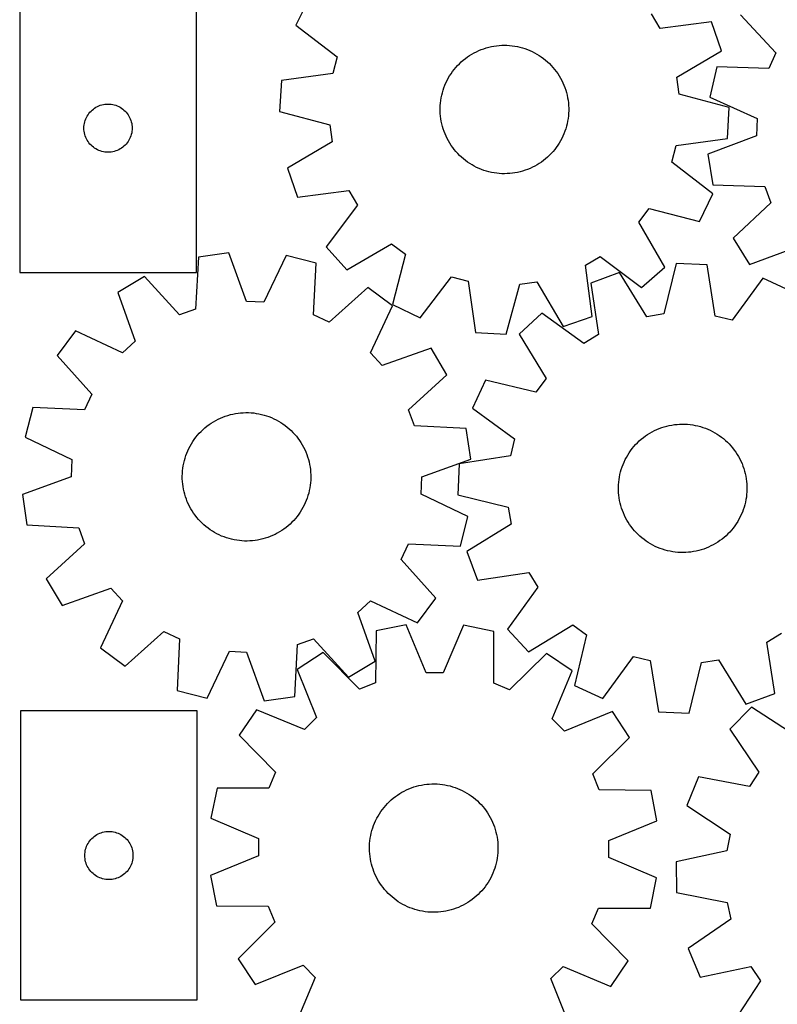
# Model space of a CAD drawing. Header units: millimetres. Extents: x 7 to 1243, y 7 to 1468.
# Tile 2 of 26: x 7 to 290, y 399 to 767. Entities that reach past the tile are written whole.
import ezdxf

# ---------------------------------------------------------------- set-up
doc = ezdxf.new("R2010")
doc.units = ezdxf.units.MM
doc.layers.add('CUT', color=7, linetype='CONTINUOUS', true_color=0x000000)

msp = doc.modelspace()

# ---------------------------------------------------------------- linework, layer by layer
at = {"layer": 'CUT'}
for p, q in [((6.597099, 780.7818), (6.597099, 672.7818)), ((72.597099, 672.7818), (72.597099, 780.7818)), ((114.852218, 775.611411), (109.802687, 765.238961)), ((245.802642, 763.977569), (242.559373, 769.529496)), ((275.84434, 769.106961), (289.041009, 754.919278)), ((265.009009, 766.538407), (245.802642, 763.977569)), ((268.772882, 755.633421), (265.009009, 766.538407)), ((109.802687, 765.238961), (125.194425, 753.468795)), ((174.66958, 753.915168), (175.503141, 754.428853)), ((175.503141, 754.428853), (176.356959, 754.908112)), ((176.356959, 754.908112), (177.229616, 755.352145)), ((177.229616, 755.352145), (178.119658, 755.760214)), ((178.119658, 755.760214), (179.025604, 756.13164)), ((179.025604, 756.13164), (179.945946, 756.465805)), ((179.945946, 756.465805), (180.879152, 756.762153)), ((180.879152, 756.762153), (181.823668, 757.020189)), ((181.823668, 757.020189), (182.777924, 757.239485)), ((182.777924, 757.239485), (183.740331, 757.419676)), ((183.740331, 757.419676), (184.709286, 757.560462)), ((184.709286, 757.560462), (185.683178, 757.661609)), ((185.683178, 757.661609), (186.660384, 757.722947)), ((186.660384, 757.722947), (187.63928, 757.744376)), ((187.63928, 757.744376), (188.618234, 757.725859)), ((188.618234, 757.725859), (189.595619, 757.667427)), ((189.595619, 757.667427), (190.569807, 757.569178)), ((190.569807, 757.569178), (191.539177, 757.431275)), ((191.539177, 757.431275), (192.502115, 757.253947)), ((192.502115, 757.253947), (193.457019, 757.03749)), ((193.457019, 757.03749), (194.402299, 756.782264)), ((194.402299, 756.782264), (195.336383, 756.488694)), ((195.336383, 756.488694), (196.257714, 756.157268)), ((196.257714, 756.157268), (197.164761, 755.788538)), ((197.164761, 755.788538), (198.056013, 755.383118)), ((198.056013, 755.383118), (198.929986, 754.941682)), ((198.929986, 754.941682), (199.785227, 754.464966)), ((199.785227, 754.464966), (200.620311, 753.953762)), ((252.07591, 745.802168), (268.772882, 755.633421)), ((289.041009, 754.919278), (286.387375, 749.06258)), ((125.194425, 753.468795), (123.561958, 747.249652)), ((170.168702, 750.161786), (170.852913, 750.86218)), ((170.852913, 750.86218), (171.565122, 751.534083)), ((171.565122, 751.534083), (172.304144, 752.176376)), ((172.304144, 752.176376), (173.06875, 752.787991)), ((173.06875, 752.787991), (173.857667, 753.36791)), ((173.857667, 753.36791), (174.66958, 753.915168)), ((200.620311, 753.953762), (201.433849, 753.408922)), ((201.433849, 753.408922), (202.224487, 752.831352)), ((202.224487, 752.831352), (202.990908, 752.222013)), ((202.990908, 752.222013), (203.731838, 751.581921)), ((203.731838, 751.581921), (204.446043, 750.91214)), ((204.446043, 750.91214), (205.132334, 750.213784)), ((123.561958, 747.249652), (104.373709, 744.556413)), ((167.205752, 746.274806), (167.733884, 747.099289)), ((167.733884, 747.099289), (168.295206, 747.901544)), ((168.295206, 747.901544), (168.888783, 748.680235)), ((168.888783, 748.680235), (169.513629, 749.434068)), ((169.513629, 749.434068), (170.168702, 750.161786)), ((205.132334, 750.213784), (205.789568, 749.488018)), ((205.789568, 749.488018), (206.416653, 748.736047)), ((206.416653, 748.736047), (207.012544, 747.959124)), ((207.012544, 747.959124), (207.57625, 747.158542)), ((207.57625, 747.158542), (208.106832, 746.335634)), ((267.019341, 749.629769), (264.39973, 738.394863)), ((286.387375, 749.06258), (267.019341, 749.629769)), ((104.373709, 744.556413), (103.677916, 733.041147)), ((165.441846, 742.782548), (165.829001, 743.681884)), ((165.829001, 743.681884), (166.252517, 744.564681)), ((166.252517, 744.564681), (166.711689, 745.429468)), ((166.711689, 745.429468), (167.205752, 746.274806)), ((208.106832, 746.335634), (208.603407, 745.491769)), ((208.603407, 745.491769), (209.065149, 744.628352)), ((209.065149, 744.628352), (209.491289, 743.746819)), ((209.491289, 743.746819), (209.881118, 742.848638)), ((252.947669, 739.43171), (252.07591, 745.802168)), ((164.268786, 739.050101), (164.504677, 740.000391)), ((164.504677, 740.000391), (164.779132, 740.940268)), ((164.779132, 740.940268), (165.091695, 741.868169)), ((165.091695, 741.868169), (165.441846, 742.782548)), ((209.881118, 742.848638), (210.233987, 741.935305)), ((210.233987, 741.935305), (210.549308, 741.008338)), ((210.549308, 741.008338), (210.826558, 740.069281)), ((210.826558, 740.069281), (211.065274, 739.119697)), ((163.717747, 735.176655), (163.796104, 736.152644)), ((163.796104, 736.152644), (163.914204, 737.124625)), ((163.914204, 737.124625), (164.071853, 738.09098)), ((164.071853, 738.09098), (164.268786, 739.050101)), ((211.065274, 739.119697), (211.265059, 738.161166)), ((211.265059, 738.161166), (211.425581, 737.195284)), ((211.425581, 737.195284), (211.546572, 736.223659)), ((211.546572, 736.223659), (211.627832, 735.247907)), ((271.672028, 734.447658), (252.947669, 739.43171)), ((264.39973, 738.394863), (282.021254, 730.3373)), ((32.113873, 731.781932), (32.456919, 732.260652)), ((32.456919, 732.260652), (32.830541, 732.715912)), ((32.830541, 732.715912), (33.233138, 733.145761)), ((33.233138, 733.145761), (33.662987, 733.548358)), ((33.662987, 733.548358), (34.118246, 733.92198)), ((34.118246, 733.92198), (34.596967, 734.265026)), ((34.596967, 734.265026), (35.097099, 734.576028)), ((35.097099, 734.576028), (35.616501, 734.853654)), ((35.616501, 734.853654), (36.152948, 735.096715)), ((36.152948, 735.096715), (36.704144, 735.304171)), ((36.704144, 735.304171), (37.267728, 735.475132)), ((37.267728, 735.475132), (37.841286, 735.608867)), ((37.841286, 735.608867), (38.422363, 735.704803)), ((38.422363, 735.704803), (39.008471, 735.76253)), ((39.008471, 735.76253), (39.597099, 735.7818)), ((39.597099, 735.7818), (40.185727, 735.76253)), ((40.185727, 735.76253), (40.771835, 735.704803)), ((40.771835, 735.704803), (41.352912, 735.608867)), ((41.352912, 735.608867), (41.92647, 735.475132)), ((41.92647, 735.475132), (42.490054, 735.304171)), ((42.490054, 735.304171), (43.04125, 735.096715)), ((43.04125, 735.096715), (43.577697, 734.853654)), ((43.577697, 734.853654), (44.097099, 734.576028)), ((44.097099, 734.576028), (44.597231, 734.265026)), ((44.597231, 734.265026), (45.075952, 733.92198)), ((45.075952, 733.92198), (45.531211, 733.548358)), ((45.531211, 733.548358), (45.96106, 733.145761)), ((45.96106, 733.145761), (46.363657, 732.715912)), ((46.363657, 732.715912), (46.737279, 732.260652)), ((46.737279, 732.260652), (47.080326, 731.781932)), ((103.677916, 733.041147), (122.402276, 728.057095)), ((163.679265, 734.198281), (163.717747, 735.176655)), ((163.680721, 733.219153), (163.679265, 734.198281)), ((163.722113, 732.240898), (163.680721, 733.219153)), ((163.803372, 731.265146), (163.722113, 732.240898)), ((211.632198, 732.31215), (211.553841, 731.336161)), ((211.627832, 735.247907), (211.669224, 734.269652)), ((211.67068, 733.290523), (211.632198, 732.31215)), ((211.669224, 734.269652), (211.67068, 733.290523)), ((270.976235, 722.932392), (271.672028, 734.447658)), ((30.674095, 727.956535), (30.770032, 728.537613)), ((30.770032, 728.537613), (30.903767, 729.111171)), ((30.903767, 729.111171), (31.074728, 729.674755)), ((31.074728, 729.674755), (31.282183, 730.225951)), ((31.282183, 730.225951), (31.525244, 730.762398)), ((31.525244, 730.762398), (31.80287, 731.2818)), ((31.80287, 731.2818), (32.113873, 731.781932)), ((47.080326, 731.781932), (47.391328, 731.2818)), ((47.391328, 731.2818), (47.668954, 730.762398)), ((47.668954, 730.762398), (47.912015, 730.225951)), ((47.912015, 730.225951), (48.11947, 729.674755)), ((48.11947, 729.674755), (48.290431, 729.111171)), ((48.290431, 729.111171), (48.424167, 728.537613)), ((48.424167, 728.537613), (48.520103, 727.956535)), ((163.924364, 730.293521), (163.803372, 731.265146)), ((164.084886, 729.327639), (163.924364, 730.293521)), ((164.284671, 728.369108), (164.084886, 729.327639)), ((211.278092, 729.397825), (211.081159, 728.438704)), ((211.43574, 730.36418), (211.278092, 729.397825)), ((211.553841, 731.336161), (211.43574, 730.36418)), ((282.021254, 730.3373), (281.810876, 723.910915)), ((30.597099, 726.7818), (30.616369, 727.370428)), ((30.616369, 726.193171), (30.597099, 726.7818)), ((30.616369, 727.370428), (30.674095, 727.956535)), ((30.674095, 725.607064), (30.616369, 726.193171)), ((30.770032, 725.025987), (30.674095, 725.607064)), ((30.903767, 724.452428), (30.770032, 725.025987)), ((48.424167, 725.025987), (48.290431, 724.452428)), ((48.520103, 725.607064), (48.424167, 725.025987)), ((48.520103, 727.956535), (48.577829, 727.370428)), ((48.577829, 726.193171), (48.520103, 725.607064)), ((48.577829, 727.370428), (48.597099, 726.7818)), ((48.597099, 726.7818), (48.577829, 726.193171)), ((122.402276, 728.057095), (123.274035, 721.686637)), ((164.523387, 727.419524), (164.284671, 728.369108)), ((164.800636, 726.480467), (164.523387, 727.419524)), ((165.115958, 725.5535), (164.800636, 726.480467)), ((165.468827, 724.640167), (165.115958, 725.5535)), ((210.25825, 725.620636), (209.908099, 724.706257)), ((210.570813, 726.548537), (210.25825, 725.620636)), ((210.845268, 727.488414), (210.570813, 726.548537)), ((211.081159, 728.438704), (210.845268, 727.488414)), ((31.074728, 723.888844), (30.903767, 724.452428)), ((31.282183, 723.337649), (31.074728, 723.888844)), ((31.525244, 722.801201), (31.282183, 723.337649)), ((31.80287, 722.2818), (31.525244, 722.801201)), ((32.113873, 721.781668), (31.80287, 722.2818)), ((32.456919, 721.302947), (32.113873, 721.781668)), ((32.830541, 720.847687), (32.456919, 721.302947)), ((46.737279, 721.302947), (46.363657, 720.847687)), ((47.080326, 721.781668), (46.737279, 721.302947)), ((47.391328, 722.2818), (47.080326, 721.781668)), ((47.668954, 722.801201), (47.391328, 722.2818)), ((47.912015, 723.337649), (47.668954, 722.801201)), ((48.11947, 723.888844), (47.912015, 723.337649)), ((48.290431, 724.452428), (48.11947, 723.888844)), ((123.274035, 721.686637), (106.577063, 711.855384)), ((165.858656, 723.741986), (165.468827, 724.640167)), ((166.284796, 722.860453), (165.858656, 723.741986)), ((166.746538, 721.997036), (166.284796, 722.860453)), ((167.243113, 721.153171), (166.746538, 721.997036)), ((167.773695, 720.330262), (167.243113, 721.153171)), ((208.144193, 721.213999), (207.616061, 720.389516)), ((208.638256, 722.059337), (208.144193, 721.213999)), ((209.097427, 722.924124), (208.638256, 722.059337)), ((209.520943, 723.80692), (209.097427, 722.924124)), ((209.908099, 724.706257), (209.520943, 723.80692)), ((251.787987, 720.239153), (270.976235, 722.932392)), ((281.810876, 723.910915), (263.700093, 717.023104)), ((33.233138, 720.417839), (32.830541, 720.847687)), ((33.662987, 720.015241), (33.233138, 720.417839)), ((34.118246, 719.64162), (33.662987, 720.015241)), ((34.596967, 719.298573), (34.118246, 719.64162)), ((35.097099, 718.987571), (34.596967, 719.298573)), ((35.616501, 718.709945), (35.097099, 718.987571)), ((36.152948, 718.466884), (35.616501, 718.709945)), ((36.704144, 718.259428), (36.152948, 718.466884)), ((37.267728, 718.088467), (36.704144, 718.259428)), ((37.841286, 717.954732), (37.267728, 718.088467)), ((38.422363, 717.858796), (37.841286, 717.954732)), ((39.008471, 717.801069), (38.422363, 717.858796)), ((39.597099, 717.7818), (39.008471, 717.801069)), ((40.185727, 717.801069), (39.597099, 717.7818)), ((40.771835, 717.858796), (40.185727, 717.801069)), ((41.352912, 717.954732), (40.771835, 717.858796)), ((41.92647, 718.088467), (41.352912, 717.954732)), ((42.490054, 718.259428), (41.92647, 718.088467)), ((43.04125, 718.466884), (42.490054, 718.259428)), ((43.577697, 718.709945), (43.04125, 718.466884)), ((44.097099, 718.987571), (43.577697, 718.709945)), ((44.597231, 719.298573), (44.097099, 718.987571)), ((45.075952, 719.64162), (44.597231, 719.298573)), ((45.531211, 720.015241), (45.075952, 719.64162)), ((45.96106, 720.417839), (45.531211, 720.015241)), ((46.363657, 720.847687), (45.96106, 720.417839)), ((168.337401, 719.529681), (167.773695, 720.330262)), ((168.933292, 718.752758), (168.337401, 719.529681)), ((169.560376, 718.000787), (168.933292, 718.752758)), ((170.217611, 717.275021), (169.560376, 718.000787)), ((205.836316, 718.054737), (205.181243, 717.327018)), ((206.461161, 718.80857), (205.836316, 718.054737)), ((207.054739, 719.587261), (206.461161, 718.80857)), ((207.616061, 720.389516), (207.054739, 719.587261)), ((250.155519, 714.02001), (251.787987, 720.239153)), ((170.903902, 716.576665), (170.217611, 717.275021)), ((171.618107, 715.906884), (170.903902, 716.576665)), ((172.359036, 715.266792), (171.618107, 715.906884)), ((173.125458, 714.657453), (172.359036, 715.266792)), ((173.916096, 714.079883), (173.125458, 714.657453)), ((174.729634, 713.535043), (173.916096, 714.079883)), ((201.492278, 714.120895), (200.680364, 713.573637)), ((202.281195, 714.700814), (201.492278, 714.120895)), ((203.0458, 715.312429), (202.281195, 714.700814)), ((203.784823, 715.954722), (203.0458, 715.312429)), ((204.497032, 716.626625), (203.784823, 715.954722)), ((205.181243, 717.327018), (204.497032, 716.626625)), ((265.547257, 702.249844), (250.155519, 714.02001)), ((263.700093, 717.023104), (265.5793, 705.640922)), ((106.577063, 711.855384), (110.340936, 700.950398)), ((175.564718, 713.023839), (174.729634, 713.535043)), ((176.419959, 712.547123), (175.564718, 713.023839)), ((177.293932, 712.105687), (176.419959, 712.547123)), ((178.185184, 711.700267), (177.293932, 712.105687)), ((179.092231, 711.331537), (178.185184, 711.700267)), ((180.013562, 711.000111), (179.092231, 711.331537)), ((180.947645, 710.706541), (180.013562, 711.000111)), ((181.892926, 710.451315), (180.947645, 710.706541)), ((182.84783, 710.234858), (181.892926, 710.451315)), ((183.810768, 710.05753), (182.84783, 710.234858)), ((192.57202, 710.24932), (191.609614, 710.069129)), ((193.526276, 710.468616), (192.57202, 710.24932)), ((194.470793, 710.726652), (193.526276, 710.468616)), ((195.403999, 711.023), (194.470793, 710.726652)), ((196.324341, 711.357165), (195.403999, 711.023)), ((197.230287, 711.728591), (196.324341, 711.357165)), ((198.120329, 712.13666), (197.230287, 711.728591)), ((198.992985, 712.580693), (198.120329, 712.13666)), ((199.846804, 713.059952), (198.992985, 712.580693)), ((200.680364, 713.573637), (199.846804, 713.059952)), ((184.780138, 709.919627), (183.810768, 710.05753)), ((185.754326, 709.821378), (184.780138, 709.919627)), ((186.73171, 709.762946), (185.754326, 709.821378)), ((187.710665, 709.744429), (186.73171, 709.762946)), ((188.68956, 709.765858), (187.710665, 709.744429)), ((189.666767, 709.827196), (188.68956, 709.765858)), ((190.640659, 709.928343), (189.666767, 709.827196)), ((191.609614, 710.069129), (190.640659, 709.928343)), ((110.340936, 700.950398), (129.547302, 703.511235)), ((129.547302, 703.511235), (132.790572, 697.959308)), ((265.5793, 705.640922), (284.94296, 704.94017)), ((284.94296, 704.94017), (287.207868, 698.922456)), ((260.497727, 691.877394), (265.547257, 702.249844)), ((132.790572, 697.959308), (121.126839, 682.48676)), ((237.851273, 691.61117), (241.739439, 696.732191)), ((241.739439, 696.732191), (260.497727, 691.877394)), ((287.207868, 698.922456), (273.111538, 685.628251)), ((247.567137, 674.846791), (237.851273, 691.61117)), ((273.111538, 685.628251), (279.20347, 675.831628)), ((121.126839, 682.48676), (128.777361, 673.852238)), ((128.777361, 673.852238), (145.54174, 683.568102)), ((145.54174, 683.568102), (150.66276, 679.679936)), ((279.20347, 675.831628), (297.361327, 682.59437)), ((73.332517, 678.534556), (72.31471, 659.18497)), ((84.74395, 680.227087), (73.332517, 678.534556)), ((91.334209, 662.00592), (84.74395, 680.227087)), ((106.101384, 679.177504), (97.756287, 661.690316)), ((117.291877, 676.374233), (106.101384, 679.177504)), ((150.66276, 679.679936), (145.807964, 660.921648)), ((217.908139, 675.616733), (223.460066, 678.860002)), ((223.460066, 678.860002), (238.932615, 667.196269)), ((116.407544, 657.018087), (117.291877, 676.374233)), ((220.468977, 656.410366), (217.908139, 675.616733)), ((238.932615, 667.196269), (247.567137, 674.846791)), ((251.834985, 676.153264), (247.236355, 657.330538)), ((263.362107, 675.694002), (251.834985, 676.153264)), ((266.448674, 656.565084), (263.362107, 675.694002)), ((6.597099, 672.7818), (72.597099, 672.7818)), ((53.199163, 671.331107), (43.304077, 665.400446)), ((66.260707, 657.018927), (53.199163, 671.331107)), ((156.180414, 655.872117), (167.95058, 671.263855)), ((167.95058, 671.263855), (174.169723, 669.631388)), ((230.713199, 672.819828), (219.887775, 668.832891)), ((240.885136, 656.328189), (230.713199, 672.819828)), ((284.151743, 670.690739), (272.700017, 655.060627)), ((294.625663, 665.855198), (284.151743, 670.690739)), ((136.621916, 667.231409), (122.219994, 654.268884)), ((145.887817, 660.359107), (136.621916, 667.231409)), ((174.169723, 669.631388), (176.862962, 650.443139)), ((188.378228, 649.747346), (193.36228, 668.471706)), ((193.36228, 668.471706), (199.732737, 669.343465)), ((199.732737, 669.343465), (209.563991, 652.646493)), ((219.887775, 668.832891), (222.842341, 649.68314)), ((43.304077, 665.400446), (49.768512, 647.134262)), ((72.31471, 659.18497), (66.260707, 657.018927)), ((97.756287, 661.690316), (91.334209, 662.00592)), ((137.663524, 642.81478), (145.887817, 660.359107)), ((145.807964, 660.921648), (156.180414, 655.872117)), ((122.219994, 654.268884), (116.407544, 657.018087)), ((201.649441, 657.67024), (193.173788, 649.844081)), ((217.358162, 646.326585), (201.649441, 657.67024)), ((209.563991, 652.646493), (220.468977, 656.410366)), ((247.236355, 657.330538), (240.885136, 656.328189)), ((272.700017, 655.060627), (266.448674, 656.565084)), ((27.459924, 651.040627), (20.587622, 641.774725)), ((45.004251, 642.816333), (27.459924, 651.040627)), ((176.862962, 650.443139), (188.378228, 649.747346)), ((193.173788, 649.844081), (203.231743, 633.282681)), ((222.842341, 649.68314), (217.358162, 646.326585)), ((49.768512, 647.134262), (45.004251, 642.816333)), ((160.247637, 644.514954), (141.981452, 638.050519)), ((166.178298, 634.619868), (160.247637, 644.514954)), ((20.587622, 641.774725), (33.550147, 627.372803)), ((141.981452, 638.050519), (137.663524, 642.81478)), ((151.866118, 621.558324), (166.178298, 634.619868)), ((203.231743, 633.282681), (199.44952, 628.082924)), ((180.595526, 632.551628), (175.759985, 622.077707)), ((199.44952, 628.082924), (180.595526, 632.551628)), ((33.550147, 627.372803), (30.800944, 621.560353)), ((11.444799, 622.444687), (8.641527, 611.254194)), ((30.800944, 621.560353), (11.444799, 622.444687)), ((175.759985, 622.077707), (191.390097, 610.625982)), ((80.700251, 618.002014), (81.58671, 618.417807)), ((81.58671, 618.417807), (82.489392, 618.797098)), ((82.489392, 618.797098), (83.406793, 619.139253)), ((83.406793, 619.139253), (84.337387, 619.443704)), ((84.337387, 619.443704), (85.279624, 619.709944)), ((85.279624, 619.709944), (86.231937, 619.937531)), ((86.231937, 619.937531), (87.19274, 620.126084)), ((87.19274, 620.126084), (88.160435, 620.27529)), ((88.160435, 620.27529), (89.13341, 620.384902)), ((89.13341, 620.384902), (90.110046, 620.454736)), ((90.110046, 620.454736), (91.088718, 620.484676)), ((91.088718, 620.484676), (92.067797, 620.474673)), ((92.067797, 620.474673), (93.045653, 620.424742)), ((93.045653, 620.424742), (94.020658, 620.334968)), ((94.020658, 620.334968), (94.99119, 620.2055)), ((94.99119, 620.2055), (95.955634, 620.036552)), ((95.955634, 620.036552), (96.912384, 619.828407)), ((96.912384, 619.828407), (97.859848, 619.581411)), ((97.859848, 619.581411), (98.796449, 619.295975)), ((98.796449, 619.295975), (99.720628, 618.972573)), ((99.720628, 618.972573), (100.630847, 618.611745)), ((100.630847, 618.611745), (101.52559, 618.21409)), ((101.52559, 618.21409), (102.403369, 617.780271)), ((154.03216, 615.504322), (151.866118, 621.558324)), ((75.069172, 614.134838), (75.802581, 614.783534)), ((75.802581, 614.783534), (76.56184, 615.401775)), ((76.56184, 615.401775), (77.345683, 615.988532)), ((77.345683, 615.988532), (78.152808, 616.542829)), ((78.152808, 616.542829), (78.981869, 617.063744)), ((78.981869, 617.063744), (79.831488, 617.550409)), ((79.831488, 617.550409), (80.700251, 618.002014)), ((102.403369, 617.780271), (103.262723, 617.31101)), ((103.262723, 617.31101), (104.102221, 616.807087)), ((104.102221, 616.807087), (104.920467, 616.269342)), ((104.920467, 616.269342), (105.716097, 615.698669)), ((105.716097, 615.698669), (106.487788, 615.096018)), ((106.487788, 615.096018), (107.234256, 614.462393)), ((107.234256, 614.462393), (107.954258, 613.798848)), ((173.381747, 614.486514), (154.03216, 615.504322)), ((175.074277, 603.075081), (173.381747, 614.486514)), ((244.592066, 614.153886), (245.496057, 614.530045)), ((245.496057, 614.530045), (246.414639, 614.869018)), ((246.414639, 614.869018), (247.346282, 615.170241)), ((247.346282, 615.170241), (248.289437, 615.433214)), ((248.289437, 615.433214), (249.242533, 615.657497)), ((249.242533, 615.657497), (250.203984, 615.842719)), ((250.203984, 615.842719), (251.17219, 615.98857)), ((251.17219, 615.98857), (252.145539, 616.094807)), ((252.145539, 616.094807), (253.122412, 616.161255)), ((253.122412, 616.161255), (254.101181, 616.187803)), ((254.101181, 616.187803), (255.08022, 616.174405)), ((255.08022, 616.174405), (256.057897, 616.121086)), ((256.057897, 616.121086), (257.032585, 616.027932)), ((257.032585, 616.027932), (258.002663, 615.8951)), ((258.002663, 615.8951), (258.966515, 615.722811)), ((258.966515, 615.722811), (259.922538, 615.51135)), ((259.922538, 615.51135), (260.86914, 615.261071)), ((260.86914, 615.261071), (261.804746, 614.972389)), ((261.804746, 614.972389), (262.727798, 614.645786)), ((262.727798, 614.645786), (263.63676, 614.281804)), ((8.641527, 611.254194), (26.128715, 602.909096)), ((71.830968, 610.474002), (72.417752, 611.257826)), ((72.417752, 611.257826), (73.036018, 612.017063)), ((73.036018, 612.017063), (73.684738, 612.750451)), ((73.684738, 612.750451), (74.362833, 613.456767)), ((74.362833, 613.456767), (75.069172, 614.134838)), ((107.954258, 613.798848), (108.646596, 613.106487)), ((108.646596, 613.106487), (109.310117, 612.386463)), ((109.310117, 612.386463), (109.943717, 611.639974)), ((109.943717, 611.639974), (110.546342, 610.868262)), ((110.546342, 610.868262), (111.116988, 610.072613)), ((238.795373, 610.539685), (239.55677, 611.155291)), ((239.55677, 611.155291), (240.342643, 611.739327)), ((240.342643, 611.739327), (241.151684, 612.290823)), ((241.151684, 612.290823), (241.982547, 612.808861)), ((241.982547, 612.808861), (242.833848, 613.292577)), ((242.833848, 613.292577), (243.70417, 613.741168)), ((243.70417, 613.741168), (244.592066, 614.153886)), ((263.63676, 614.281804), (264.53012, 613.88105)), ((264.53012, 613.88105), (265.40639, 613.444191)), ((265.40639, 613.444191), (266.264112, 612.971954)), ((266.264112, 612.971954), (267.101858, 612.465124)), ((267.101858, 612.465124), (267.918234, 611.924545)), ((267.918234, 611.924545), (268.711881, 611.351118)), ((268.711881, 611.351118), (269.481479, 610.745796)), ((69.40155, 606.233056), (69.817374, 607.119502)), ((69.817374, 607.119502), (70.269008, 607.988249)), ((70.269008, 607.988249), (70.755701, 608.837852)), ((70.755701, 608.837852), (71.276644, 609.666896)), ((71.276644, 609.666896), (71.830968, 610.474002)), ((111.116988, 610.072613), (111.654706, 609.25435)), ((111.654706, 609.25435), (112.1586, 608.414835)), ((112.1586, 608.414835), (112.627833, 607.555465)), ((112.627833, 607.555465), (113.061622, 606.677671)), ((191.390097, 610.625982), (189.88564, 604.374638)), ((235.398342, 607.025732), (236.019237, 607.782822)), ((236.019237, 607.782822), (236.670495, 608.513956)), ((236.670495, 608.513956), (237.351034, 609.217918)), ((237.351034, 609.217918), (238.05972, 609.893536)), ((238.05972, 609.893536), (238.795373, 610.539685)), ((269.481479, 610.745796), (270.225746, 610.109587)), ((270.225746, 610.109587), (270.943443, 609.443549)), ((270.943443, 609.443549), (271.633377, 608.748793)), ((271.633377, 608.748793), (272.294398, 608.026473)), ((272.294398, 608.026473), (272.925406, 607.277792)), ((272.925406, 607.277792), (273.525352, 606.503996)), ((68.10929, 602.540185), (68.375561, 603.482414)), ((68.375561, 603.482414), (68.680044, 604.412997)), ((68.680044, 604.412997), (69.02223, 605.330387)), ((69.02223, 605.330387), (69.40155, 606.233056)), ((113.061622, 606.677671), (113.459247, 605.782914)), ((113.459247, 605.782914), (113.820045, 604.872684)), ((113.820045, 604.872684), (114.143415, 603.948494)), ((114.143415, 603.948494), (114.428821, 603.011884)), ((189.88564, 604.374638), (170.756721, 601.288071)), ((232.783634, 602.896448), (233.238277, 603.763624)), ((233.238277, 603.763624), (233.727912, 604.611534)), ((233.727912, 604.611534), (234.251725, 605.438768)), ((234.251725, 605.438768), (234.808844, 606.243947)), ((234.808844, 606.243947), (235.398342, 607.025732)), ((273.525352, 606.503996), (274.093237, 605.706373)), ((274.093237, 605.706373), (274.628115, 604.88625)), ((274.628115, 604.88625), (275.129096, 604.044994)), ((275.129096, 604.044994), (275.595347, 603.184003)), ((26.128715, 602.909096), (25.813111, 596.487018)), ((67.543847, 599.659394), (67.693086, 600.627083)), ((67.693086, 600.627083), (67.881672, 601.58788)), ((67.881672, 601.58788), (68.10929, 602.540185)), ((114.428821, 603.011884), (114.675785, 602.064411)), ((114.675785, 602.064411), (114.883898, 601.107654)), ((114.883898, 601.107654), (115.052813, 600.143205)), ((115.052813, 600.143205), (115.182249, 599.172668)), ((156.853111, 596.484822), (175.074277, 603.075081)), ((170.756721, 601.288071), (170.29746, 589.760949)), ((231.329222, 599.26438), (231.636928, 600.193902)), ((231.636928, 600.193902), (231.982293, 601.1101)), ((231.982293, 601.1101), (232.36474, 602.011449)), ((232.36474, 602.011449), (232.783634, 602.896448)), ((275.595347, 603.184003), (276.026091, 602.30471)), ((276.026091, 602.30471), (276.420611, 601.408581)), ((276.420611, 601.408581), (276.778252, 600.497105)), ((276.778252, 600.497105), (277.098417, 599.571799)), ((25.813111, 596.487018), (7.591944, 589.89676)), ((67.334364, 596.731118), (67.364337, 597.709789)), ((67.344334, 595.752039), (67.334364, 596.731118)), ((67.364337, 597.709789), (67.434203, 598.686422)), ((67.434203, 598.686422), (67.543847, 599.659394)), ((115.182249, 599.172668), (115.27199, 598.197659)), ((115.27199, 598.197659), (115.321888, 597.219802)), ((115.331858, 596.240723), (115.301885, 595.262052)), ((115.321888, 597.219802), (115.331858, 596.240723)), ((156.537507, 590.062744), (156.853111, 596.484822)), ((230.48426, 595.444266), (230.636852, 596.411432)), ((230.636852, 596.411432), (230.828767, 597.37157)), ((230.828767, 597.37157), (231.059685, 598.32308)), ((231.059685, 598.32308), (231.329222, 599.26438)), ((277.098417, 599.571799), (277.380573, 598.634205)), ((277.380573, 598.634205), (277.624252, 597.685883)), ((277.624252, 597.685883), (277.829047, 596.72841)), ((277.829047, 596.72841), (277.994617, 595.76338)), ((67.394232, 594.774181), (67.344334, 595.752039)), ((67.483973, 593.799173), (67.394232, 594.774181)), ((67.613409, 592.828636), (67.483973, 593.799173)), ((67.782324, 591.864186), (67.613409, 592.828636)), ((115.122375, 593.312447), (114.973136, 592.344757)), ((115.232019, 594.285418), (115.122375, 593.312447)), ((115.301885, 595.262052), (115.232019, 594.285418)), ((230.264626, 592.516734), (230.297992, 593.495295)), ((230.271203, 591.537626), (230.264626, 592.516734)), ((230.297992, 593.495295), (230.371244, 594.471681)), ((230.371244, 594.471681), (230.48426, 595.444266)), ((277.994617, 595.76338), (278.120688, 594.792401)), ((278.120688, 594.792401), (278.207049, 593.817087)), ((278.207049, 593.817087), (278.253556, 592.839062)), ((278.253556, 592.839062), (278.260133, 591.859955)), ((7.591944, 589.89676), (9.284475, 578.485326)), ((67.990437, 590.907429), (67.782324, 591.864186)), ((68.237401, 589.959957), (67.990437, 590.907429)), ((68.522806, 589.023346), (68.237401, 589.959957)), ((68.846177, 588.099157), (68.522806, 589.023346)), ((114.29066, 589.489427), (113.986178, 588.558843)), ((114.556932, 590.431655), (114.29066, 589.489427)), ((114.78455, 591.38396), (114.556932, 590.431655)), ((114.973136, 592.344757), (114.78455, 591.38396)), ((174.024695, 581.717647), (156.537507, 590.062744)), ((170.29746, 589.760949), (189.120186, 585.16232)), ((230.31771, 590.559601), (230.271203, 591.537626)), ((230.404071, 589.584287), (230.31771, 590.559601)), ((230.530142, 588.613308), (230.404071, 589.584287)), ((278.040499, 588.932422), (277.887906, 587.965256)), ((278.153515, 589.905008), (278.040499, 588.932422)), ((278.226767, 590.881394), (278.153515, 589.905008)), ((278.260133, 591.859955), (278.226767, 590.881394)), ((69.206975, 587.188926), (68.846177, 588.099157)), ((69.604599, 586.294169), (69.206975, 587.188926)), ((70.038389, 585.416375), (69.604599, 586.294169)), ((70.507622, 584.557006), (70.038389, 585.416375)), ((112.848848, 585.852339), (112.397214, 584.983592)), ((113.264671, 586.738785), (112.848848, 585.852339)), ((113.643992, 587.641453), (113.264671, 586.738785)), ((113.986178, 588.558843), (113.643992, 587.641453)), ((189.120186, 585.16232), (190.122534, 578.8111)), ((230.695712, 587.648279), (230.530142, 588.613308)), ((230.900507, 586.690806), (230.695712, 587.648279)), ((231.144186, 585.742483), (230.900507, 586.690806)), ((231.426342, 584.804889), (231.144186, 585.742483)), ((277.195537, 585.112308), (276.887831, 584.182786)), ((277.465074, 586.053608), (277.195537, 585.112308)), ((277.695992, 587.005119), (277.465074, 586.053608)), ((277.887906, 587.965256), (277.695992, 587.005119)), ((71.011516, 583.717491), (70.507622, 584.557006)), ((71.549234, 582.899228), (71.011516, 583.717491)), ((72.11988, 582.103578), (71.549234, 582.899228)), ((72.722505, 581.331867), (72.11988, 582.103578)), ((73.356105, 580.585378), (72.722505, 581.331867)), ((110.24847, 581.714015), (109.630204, 580.954777)), ((110.835254, 582.497839), (110.24847, 581.714015)), ((111.389578, 583.304945), (110.835254, 582.497839)), ((111.910521, 584.133989), (111.389578, 583.304945)), ((112.397214, 584.983592), (111.910521, 584.133989)), ((171.221423, 570.527154), (174.024695, 581.717647)), ((231.746507, 583.879584), (231.426342, 584.804889)), ((232.104148, 582.968108), (231.746507, 583.879584)), ((232.498668, 582.071978), (232.104148, 582.968108)), ((232.929412, 581.192686), (232.498668, 582.071978)), ((275.741125, 581.480241), (275.286482, 580.613064)), ((276.160019, 582.36524), (275.741125, 581.480241)), ((276.542466, 583.266588), (276.160019, 582.36524)), ((276.887831, 584.182786), (276.542466, 583.266588)), ((9.284475, 578.485326), (28.634061, 577.467519)), ((74.019626, 579.865353), (73.356105, 580.585378)), ((74.711964, 579.172992), (74.019626, 579.865353)), ((75.431966, 578.509447), (74.711964, 579.172992)), ((76.178434, 577.875822), (75.431966, 578.509447)), ((76.950125, 577.273171), (76.178434, 577.875822)), ((106.86364, 578.188307), (106.104382, 577.570066)), ((107.59705, 578.837003), (106.86364, 578.188307)), ((108.303389, 579.515073), (107.59705, 578.837003)), ((108.981483, 580.22139), (108.303389, 579.515073)), ((109.630204, 580.954777), (108.981483, 580.22139)), ((190.122534, 578.8111), (173.630896, 568.639164)), ((233.395663, 580.331695), (232.929412, 581.192686)), ((233.896644, 579.490438), (233.395663, 580.331695)), ((234.431522, 578.670316), (233.896644, 579.490438)), ((234.999407, 577.872693), (234.431522, 578.670316)), ((235.599352, 577.098897), (234.999407, 577.872693)), ((273.715915, 578.132741), (273.126417, 577.350956)), ((274.273033, 578.93792), (273.715915, 578.132741)), ((274.796847, 579.765154), (274.273033, 578.93792)), ((275.286482, 580.613064), (274.796847, 579.765154)), ((28.634061, 577.467519), (30.800104, 571.413516)), ((77.745755, 576.702499), (76.950125, 577.273171)), ((78.564001, 576.164753), (77.745755, 576.702499)), ((79.403499, 575.660831), (78.564001, 576.164753)), ((80.262852, 575.191569), (79.403499, 575.660831)), ((81.140632, 574.75775), (80.262852, 575.191569)), ((82.035375, 574.360096), (81.140632, 574.75775)), ((82.945594, 573.999267), (82.035375, 574.360096)), ((83.869773, 573.675866), (82.945594, 573.999267)), ((100.17683, 574.174743), (99.259429, 573.832587)), ((101.079512, 574.554033), (100.17683, 574.174743)), ((101.965971, 574.969827), (101.079512, 574.554033)), ((102.834734, 575.421432), (101.965971, 574.969827)), ((103.684353, 575.908097), (102.834734, 575.421432)), ((104.513414, 576.429011), (103.684353, 575.908097)), ((105.320539, 576.983308), (104.513414, 576.429011)), ((106.104382, 577.570066), (105.320539, 576.983308)), ((236.230361, 576.350216), (235.599352, 577.098897)), ((236.891382, 575.627896), (236.230361, 576.350216)), ((237.581316, 574.933139), (236.891382, 575.627896)), ((238.299013, 574.267102), (237.581316, 574.933139)), ((239.04328, 573.630893), (238.299013, 574.267102)), ((270.465039, 574.483152), (269.729386, 573.837003)), ((271.173725, 575.15877), (270.465039, 574.483152)), ((271.854264, 575.862732), (271.173725, 575.15877)), ((272.505522, 576.593866), (271.854264, 575.862732)), ((273.126417, 577.350956), (272.505522, 576.593866)), ((30.800104, 571.413516), (16.487924, 558.351973)), ((84.806374, 573.390429), (83.869773, 573.675866)), ((85.753837, 573.143433), (84.806374, 573.390429)), ((86.710588, 572.935288), (85.753837, 573.143433)), ((87.675031, 572.766341), (86.710588, 572.935288)), ((88.645564, 572.636872), (87.675031, 572.766341)), ((89.620569, 572.547098), (88.645564, 572.636872)), ((90.598425, 572.497168), (89.620569, 572.547098)), ((91.577504, 572.487165), (90.598425, 572.497168)), ((92.556176, 572.517105), (91.577504, 572.487165)), ((93.532812, 572.586939), (92.556176, 572.517105)), ((94.505787, 572.69655), (93.532812, 572.586939)), ((95.473482, 572.845757), (94.505787, 572.69655)), ((96.434285, 573.03431), (95.473482, 572.845757)), ((97.386598, 573.261896), (96.434285, 573.03431)), ((98.328835, 573.528136), (97.386598, 573.261896)), ((99.259429, 573.832587), (98.328835, 573.528136)), ((149.116075, 565.599038), (151.865278, 571.411487)), ((151.865278, 571.411487), (171.221423, 570.527154)), ((239.812877, 573.025571), (239.04328, 573.630893)), ((240.606525, 572.452143), (239.812877, 573.025571)), ((241.422901, 571.911565), (240.606525, 572.452143)), ((242.260647, 571.404735), (241.422901, 571.911565)), ((243.118369, 570.932497), (242.260647, 571.404735)), ((243.994639, 570.495638), (243.118369, 570.932497)), ((244.887999, 570.094884), (243.994639, 570.495638)), ((264.820589, 570.63552), (263.932693, 570.222802)), ((265.690911, 571.084111), (264.820589, 570.63552)), ((266.542212, 571.567828), (265.690911, 571.084111)), ((267.373075, 572.085865), (266.542212, 571.567828)), ((268.182116, 572.637361), (267.373075, 572.085865)), ((268.967989, 573.221398), (268.182116, 572.637361)), ((269.729386, 573.837003), (268.967989, 573.221398)), ((173.630896, 568.639164), (177.617832, 557.81374)), ((245.796961, 569.730902), (244.887999, 570.094884)), ((246.720013, 569.404299), (245.796961, 569.730902)), ((247.655619, 569.115617), (246.720013, 569.404299)), ((248.602221, 568.865338), (247.655619, 569.115617)), ((249.558244, 568.653878), (248.602221, 568.865338)), ((250.522096, 568.481588), (249.558244, 568.653878)), ((251.492174, 568.348756), (250.522096, 568.481588)), ((252.466862, 568.255603), (251.492174, 568.348756)), ((253.444539, 568.202283), (252.466862, 568.255603)), ((254.423577, 568.188885), (253.444539, 568.202283)), ((255.402347, 568.215433), (254.423577, 568.188885)), ((256.37922, 568.281881), (255.402347, 568.215433)), ((257.352569, 568.388119), (256.37922, 568.281881)), ((258.320775, 568.53397), (257.352569, 568.388119)), ((259.282226, 568.719191), (258.320775, 568.53397)), ((260.235322, 568.943475), (259.282226, 568.719191)), ((261.178477, 569.206447), (260.235322, 568.943475)), ((262.11012, 569.50767), (261.178477, 569.206447)), ((263.028702, 569.846643), (262.11012, 569.50767)), ((263.932693, 570.222802), (263.028702, 569.846643)), ((162.0786, 551.197115), (149.116075, 565.599038)), ((177.617832, 557.81374), (196.767583, 560.768306)), ((196.767583, 560.768306), (200.124139, 555.284126)), ((16.487924, 558.351973), (22.418585, 548.456887)), ((22.418585, 548.456887), (40.684769, 554.921321)), ((40.684769, 554.921321), (45.002698, 550.15706)), ((200.124139, 555.284126), (188.780483, 539.575406)), ((45.002698, 550.15706), (36.778404, 532.612733)), ((132.89771, 545.837579), (137.661971, 550.155508)), ((137.661971, 550.155508), (155.206298, 541.931214)), ((155.206298, 541.931214), (162.0786, 551.197115)), ((139.362145, 527.571394), (132.89771, 545.837579)), ((151.02287, 541.127115), (139.696162, 538.938245)), ((158.401953, 523.210878), (151.02287, 541.127115)), ((172.40576, 541.010489), (164.831686, 523.175809)), ((183.707918, 538.698197), (172.40576, 541.010489)), ((196.606643, 531.099753), (213.168042, 541.157708)), ((213.168042, 541.157708), (218.3678, 537.375485)), ((46.044306, 525.740432), (60.446228, 538.702957)), ((60.446228, 538.702957), (66.258678, 535.953753)), ((139.696162, 538.938245), (139.523666, 519.562676)), ((183.669055, 519.3219), (183.707918, 538.698197)), ((188.780483, 539.575406), (196.606643, 531.099753)), ((218.3678, 537.375485), (213.899096, 518.52149)), ((285.682418, 534.693548), (291.166597, 538.050103)), ((66.258678, 535.953753), (65.374345, 516.597608)), ((109.333705, 514.437285), (110.351512, 533.786871)), ((110.351512, 533.786871), (116.405515, 535.952913)), ((116.405515, 535.952913), (129.467059, 521.640733)), ((288.636984, 515.543797), (285.682418, 534.693548)), ((36.778404, 532.612733), (46.044306, 525.740432)), ((76.564838, 513.794336), (84.909935, 531.281525)), ((84.909935, 531.281525), (91.332013, 530.96592)), ((91.332013, 530.96592), (97.922272, 512.744754)), ((119.896316, 530.863115), (110.269446, 524.50632)), ((133.569947, 517.134524), (119.896316, 530.863115)), ((203.418503, 530.407571), (189.595933, 516.828948)), ((212.975459, 523.946143), (203.418503, 530.407571)), ((129.467059, 521.640733), (139.362145, 527.571394)), ((224.373016, 513.685949), (235.824742, 529.316062)), ((235.824742, 529.316062), (242.076085, 527.811604)), ((242.076085, 527.811604), (245.162652, 508.682686)), ((256.689774, 508.223424), (261.288404, 527.046151)), ((261.288404, 527.046151), (267.639623, 528.048499)), ((267.639623, 528.048499), (277.81156, 511.556861)), ((110.269446, 524.50632), (117.52479, 506.539617)), ((164.831686, 523.175809), (158.401953, 523.210878)), ((205.524566, 506.059651), (212.975459, 523.946143)), ((139.523666, 519.562676), (133.569947, 517.134524)), ((189.595933, 516.828948), (183.669055, 519.3219)), ((65.374345, 516.597608), (76.564838, 513.794336)), ((213.899096, 518.52149), (224.373016, 513.685949)), ((277.81156, 511.556861), (288.636984, 515.543797)), ((97.922272, 512.744754), (109.333705, 514.437285)), ((6.916069, 508.986878), (6.916069, 400.986878)), ((72.916069, 508.986878), (6.916069, 508.986878)), ((72.916069, 400.986878), (72.916069, 508.986878)), ((95.066993, 509.4688), (88.605565, 499.911843)), ((112.953485, 502.017907), (95.066993, 509.4688)), ((228.012979, 508.743689), (210.046276, 501.488346)), ((234.369775, 499.11682), (228.012979, 508.743689)), ((245.162652, 508.682686), (256.689774, 508.223424)), ((279.995926, 510.462797), (271.902423, 502.24205)), ((296.226821, 499.879771), (279.995926, 510.462797)), ((117.52479, 506.539617), (112.953485, 502.017907)), ((210.046276, 501.488346), (205.524566, 506.059651)), ((271.902423, 502.24205), (282.737336, 486.178206)), ((88.605565, 499.911843), (102.184188, 486.089274)), ((220.641183, 485.443189), (234.369775, 499.11682)), ((102.184188, 486.089274), (99.691236, 480.162396)), ((282.737336, 486.178206), (279.20692, 480.8043)), ((223.069335, 479.48947), (220.641183, 485.443189)), ((260.161579, 484.370447), (255.830102, 473.678217)), ((279.20692, 480.8043), (260.161579, 484.370447)), ((80.314939, 480.201259), (78.002647, 468.899101)), ((99.691236, 480.162396), (80.314939, 480.201259)), ((148.537221, 478.103509), (149.377868, 478.605513)), ((149.377868, 478.605513), (150.238291, 479.072811)), ((150.238291, 479.072811), (151.117058, 479.504625)), ((151.117058, 479.504625), (152.012708, 479.900235)), ((152.012708, 479.900235), (152.923748, 480.258984)), ((152.923748, 480.258984), (153.848663, 480.580275)), ((153.848663, 480.580275), (154.785913, 480.863572)), ((154.785913, 480.863572), (155.733938, 481.108404)), ((155.733938, 481.108404), (156.691161, 481.314364)), ((156.691161, 481.314364), (157.655988, 481.481109)), ((157.655988, 481.481109), (158.626814, 481.608361)), ((158.626814, 481.608361), (159.602022, 481.695908)), ((159.602022, 481.695908), (160.579989, 481.743606)), ((160.579989, 481.743606), (161.559088, 481.751373)), ((161.559088, 481.751373), (162.537689, 481.719199)), ((162.537689, 481.719199), (163.514164, 481.647135)), ((163.514164, 481.647135), (164.486886, 481.535302)), ((164.486886, 481.535302), (165.454237, 481.383886)), ((165.454237, 481.383886), (166.414607, 481.19314)), ((166.414607, 481.19314), (167.366398, 480.963379)), ((167.366398, 480.963379), (168.308025, 480.694988)), ((168.308025, 480.694988), (169.237921, 480.388413)), ((169.237921, 480.388413), (170.154538, 480.044164)), ((170.154538, 480.044164), (171.056352, 479.662814)), ((171.056352, 479.662814), (171.94186, 479.244997)), ((171.94186, 479.244997), (172.809589, 478.791409)), ((172.809589, 478.791409), (173.658094, 478.302806)), ((242.444904, 479.316974), (223.069335, 479.48947)), ((244.633774, 467.990266), (242.444904, 479.316974)), ((143.984409, 474.413295), (144.678326, 475.104073)), ((144.678326, 475.104073), (145.399841, 475.765973)), ((145.399841, 475.765973), (146.147754, 476.397892)), ((146.147754, 476.397892), (146.920819, 476.998779)), ((146.920819, 476.998779), (147.71775, 477.567633)), ((147.71775, 477.567633), (148.537221, 478.103509)), ((173.658094, 478.302806), (174.485964, 477.779999)), ((174.485964, 477.779999), (175.291821, 477.223861)), ((175.291821, 477.223861), (176.074322, 476.635315)), ((176.074322, 476.635315), (176.832167, 476.015342)), ((176.832167, 476.015342), (177.564093, 475.364973)), ((177.564093, 475.364973), (178.268883, 474.685292)), ((178.268883, 474.685292), (178.945362, 473.977428)), ((140.967511, 470.568036), (141.507096, 471.38507)), ((141.507096, 471.38507), (142.079557, 472.179414)), ((142.079557, 472.179414), (142.683942, 472.949748)), ((142.683942, 472.949748), (143.319245, 473.694788)), ((143.319245, 473.694788), (143.984409, 474.413295)), ((178.945362, 473.977428), (179.592406, 473.242561)), ((179.592406, 473.242561), (180.208937, 472.481914)), ((180.208937, 472.481914), (180.79393, 471.696752)), ((180.79393, 471.696752), (181.34641, 470.888383)), ((255.830102, 473.678217), (271.987623, 462.983502)), ((78.002647, 468.899101), (95.837327, 461.325026)), ((139.155048, 467.100731), (139.554714, 467.994577)), ((139.554714, 467.994577), (139.990507, 468.871378)), ((139.990507, 468.871378), (140.461701, 469.729674)), ((140.461701, 469.729674), (140.967511, 470.568036)), ((181.34641, 470.888383), (181.865458, 470.058151)), ((181.865458, 470.058151), (182.35021, 469.20744)), ((182.35021, 469.20744), (182.799859, 468.337663)), ((182.799859, 468.337663), (183.213657, 467.45027)), ((183.213657, 467.45027), (183.590916, 466.546738)), ((226.717537, 460.611183), (244.633774, 467.990266)), ((37.023114, 463.509249), (37.586697, 463.68021)), ((37.586697, 463.68021), (38.160256, 463.813945)), ((38.160256, 463.813945), (38.741333, 463.909881)), ((38.741333, 463.909881), (39.327441, 463.967608)), ((39.327441, 463.967608), (39.916069, 463.986878)), ((39.916069, 463.986878), (40.504697, 463.967608)), ((40.504697, 463.967608), (41.090804, 463.909881)), ((41.090804, 463.909881), (41.671882, 463.813945)), ((41.671882, 463.813945), (42.24544, 463.68021)), ((42.24544, 463.68021), (42.809024, 463.509249)), ((137.930022, 463.385015), (138.179149, 464.331921)), ((138.179149, 464.331921), (138.466692, 465.267877)), ((138.466692, 465.267877), (138.792172, 466.191326)), ((138.792172, 466.191326), (139.155048, 467.100731)), ((183.590916, 466.546738), (183.931006, 465.628569)), ((183.931006, 465.628569), (184.233363, 464.697293)), ((184.233363, 464.697293), (184.497482, 463.754459)), ((184.497482, 463.754459), (184.722925, 462.801636)), ((32.12184, 459.486878), (32.432842, 459.98701)), ((32.432842, 459.98701), (32.775889, 460.465731)), ((32.775889, 460.465731), (33.14951, 460.92099)), ((33.14951, 460.92099), (33.552108, 461.350839)), ((33.552108, 461.350839), (33.981956, 461.753436)), ((33.981956, 461.753436), (34.437216, 462.127058)), ((34.437216, 462.127058), (34.915937, 462.470104)), ((34.915937, 462.470104), (35.416069, 462.781106)), ((35.416069, 462.781106), (35.935471, 463.058732)), ((35.935471, 463.058732), (36.471918, 463.301794)), ((36.471918, 463.301794), (37.023114, 463.509249)), ((42.809024, 463.509249), (43.36022, 463.301794)), ((43.36022, 463.301794), (43.896667, 463.058732)), ((43.896667, 463.058732), (44.416069, 462.781106)), ((44.416069, 462.781106), (44.916201, 462.470104)), ((44.916201, 462.470104), (45.394922, 462.127058)), ((45.394922, 462.127058), (45.850181, 461.753436)), ((45.850181, 461.753436), (46.28003, 461.350839)), ((46.28003, 461.350839), (46.682627, 460.92099)), ((46.682627, 460.92099), (47.056249, 460.465731)), ((47.056249, 460.465731), (47.399295, 459.98701)), ((47.399295, 459.98701), (47.710297, 459.486878)), ((95.837327, 461.325026), (95.802258, 454.895294)), ((137.324989, 459.519635), (137.416956, 460.494436)), ((137.416956, 460.494436), (137.548608, 461.464674)), ((137.548608, 461.464674), (137.719725, 462.428736)), ((137.719725, 462.428736), (137.930022, 463.385015)), ((184.722925, 462.801636), (184.909316, 461.840411)), ((184.909316, 461.840411), (185.056345, 460.872384)), ((185.056345, 460.872384), (185.163767, 459.899164)), ((226.682468, 454.18145), (226.717537, 460.611183)), ((271.987623, 462.983502), (270.782449, 456.66763)), ((30.993065, 456.161613), (31.089001, 456.742691)), ((31.089001, 456.742691), (31.222736, 457.316249)), ((31.222736, 457.316249), (31.393698, 457.879833)), ((31.393698, 457.879833), (31.601153, 458.431029)), ((31.601153, 458.431029), (31.844214, 458.967476)), ((31.844214, 458.967476), (32.12184, 459.486878)), ((47.710297, 459.486878), (47.987923, 458.967476)), ((47.987923, 458.967476), (48.230985, 458.431029)), ((48.230985, 458.431029), (48.43844, 457.879833)), ((48.43844, 457.879833), (48.609401, 457.316249)), ((48.609401, 457.316249), (48.743136, 456.742691)), ((48.743136, 456.742691), (48.839073, 456.161613)), ((137.260653, 457.56284), (137.272859, 458.541894)), ((137.288391, 456.584103), (137.260653, 457.56284)), ((137.272859, 458.541894), (137.324989, 459.519635)), ((137.356027, 455.607312), (137.288391, 456.584103)), ((185.163767, 459.899164), (185.231404, 458.922373)), ((185.246936, 456.964583), (185.194806, 455.986842)), ((185.231404, 458.922373), (185.259142, 457.943637)), ((185.259142, 457.943637), (185.246936, 456.964583)), ((270.782449, 456.66763), (251.822143, 452.673983)), ((30.916069, 454.986878), (30.935338, 455.575506)), ((30.935338, 454.39825), (30.916069, 454.986878)), ((30.935338, 455.575506), (30.993065, 456.161613)), ((30.993065, 453.812142), (30.935338, 454.39825)), ((31.089001, 453.231065), (30.993065, 453.812142)), ((31.222736, 452.657506), (31.089001, 453.231065)), ((31.393698, 452.093923), (31.222736, 452.657506)), ((48.609401, 452.657506), (48.43844, 452.093923)), ((48.743136, 453.231065), (48.609401, 452.657506)), ((48.839073, 453.812142), (48.743136, 453.231065)), ((48.839073, 456.161613), (48.896799, 455.575506)), ((48.896799, 454.39825), (48.839073, 453.812142)), ((48.896799, 455.575506), (48.916069, 454.986878)), ((48.916069, 454.986878), (48.896799, 454.39825)), ((95.802258, 454.895294), (77.886021, 447.516211)), ((137.46345, 454.634093), (137.356027, 455.607312)), ((137.610479, 453.666065), (137.46345, 454.634093)), ((137.79687, 452.70484), (137.610479, 453.666065)), ((138.022313, 451.752018), (137.79687, 452.70484)), ((184.80007, 453.077741), (184.589773, 452.121461)), ((184.971187, 454.041802), (184.80007, 453.077741)), ((185.102838, 455.012041), (184.971187, 454.041802)), ((185.194806, 455.986842), (185.102838, 455.012041)), ((244.517148, 446.607375), (226.682468, 454.18145)), ((251.822143, 452.673983), (251.912118, 441.138066)), ((31.601153, 451.542727), (31.393698, 452.093923)), ((31.844214, 451.00628), (31.601153, 451.542727)), ((32.12184, 450.486878), (31.844214, 451.00628)), ((32.432842, 449.986746), (32.12184, 450.486878)), ((32.775889, 449.508025), (32.432842, 449.986746)), ((33.14951, 449.052765), (32.775889, 449.508025)), ((33.552108, 448.622917), (33.14951, 449.052765)), ((46.682627, 449.052765), (46.28003, 448.622917)), ((47.056249, 449.508025), (46.682627, 449.052765)), ((47.399295, 449.986746), (47.056249, 449.508025)), ((47.710297, 450.486878), (47.399295, 449.986746)), ((47.987923, 451.00628), (47.710297, 450.486878)), ((48.230985, 451.542727), (47.987923, 451.00628)), ((48.43844, 452.093923), (48.230985, 451.542727)), ((138.286432, 450.809184), (138.022313, 451.752018)), ((138.588789, 449.877908), (138.286432, 450.809184)), ((138.928879, 448.959739), (138.588789, 449.877908)), ((139.306138, 448.056206), (138.928879, 448.959739)), ((183.727623, 449.31515), (183.364747, 448.405746)), ((184.053103, 450.238599), (183.727623, 449.31515)), ((184.340646, 451.174556), (184.053103, 450.238599)), ((184.589773, 452.121461), (184.340646, 451.174556)), ((33.981956, 448.220319), (33.552108, 448.622917)), ((34.437216, 447.846698), (33.981956, 448.220319)), ((34.915937, 447.503651), (34.437216, 447.846698)), ((35.416069, 447.192649), (34.915937, 447.503651)), ((35.935471, 446.915023), (35.416069, 447.192649)), ((36.471918, 446.671962), (35.935471, 446.915023)), ((37.023114, 446.464507), (36.471918, 446.671962)), ((37.586697, 446.293545), (37.023114, 446.464507)), ((38.160256, 446.15981), (37.586697, 446.293545)), ((38.741333, 446.063874), (38.160256, 446.15981)), ((39.327441, 446.006147), (38.741333, 446.063874)), ((39.916069, 445.986878), (39.327441, 446.006147)), ((40.504697, 446.006147), (39.916069, 445.986878)), ((41.090804, 446.063874), (40.504697, 446.006147)), ((41.671882, 446.15981), (41.090804, 446.063874)), ((42.24544, 446.293545), (41.671882, 446.15981)), ((42.809024, 446.464507), (42.24544, 446.293545)), ((43.36022, 446.671962), (42.809024, 446.464507)), ((43.896667, 446.915023), (43.36022, 446.671962)), ((44.416069, 447.192649), (43.896667, 446.915023)), ((44.916201, 447.503651), (44.416069, 447.192649)), ((45.394922, 447.846698), (44.916201, 447.503651)), ((45.850181, 448.220319), (45.394922, 447.846698)), ((46.28003, 448.622917), (45.850181, 448.220319)), ((77.886021, 447.516211), (80.074891, 436.189503)), ((139.719936, 447.168813), (139.306138, 448.056206)), ((140.169585, 446.299037), (139.719936, 447.168813)), ((140.654337, 445.448325), (140.169585, 446.299037)), ((141.173385, 444.618094), (140.654337, 445.448325)), ((182.058094, 445.776803), (181.552284, 444.93844)), ((182.529288, 446.635098), (182.058094, 445.776803)), ((182.965081, 447.511899), (182.529288, 446.635098)), ((183.364747, 448.405746), (182.965081, 447.511899)), ((242.204856, 435.305217), (244.517148, 446.607375)), ((141.725865, 443.809724), (141.173385, 444.618094)), ((142.310858, 443.024563), (141.725865, 443.809724)), ((142.927389, 442.263915), (142.310858, 443.024563)), ((143.574433, 441.529048), (142.927389, 442.263915)), ((144.250912, 440.821185), (143.574433, 441.529048)), ((179.20055, 441.811689), (178.535386, 441.093181)), ((179.835853, 442.556729), (179.20055, 441.811689)), ((180.440238, 443.327063), (179.835853, 442.556729)), ((181.012699, 444.121407), (180.440238, 443.327063)), ((181.552284, 444.93844), (181.012699, 444.121407)), ((144.955702, 440.141504), (144.250912, 440.821185)), ((145.687628, 439.491135), (144.955702, 440.141504)), ((146.445473, 438.871162), (145.687628, 439.491135)), ((147.227974, 438.282616), (146.445473, 438.871162)), ((148.033831, 437.726477), (147.227974, 438.282616)), ((174.802044, 437.938843), (173.982574, 437.402968)), ((175.598976, 438.507698), (174.802044, 437.938843)), ((176.372041, 439.108585), (175.598976, 438.507698)), ((177.119954, 439.740504), (176.372041, 439.108585)), ((177.841469, 440.402403), (177.119954, 439.740504)), ((178.535386, 441.093181), (177.841469, 440.402403)), ((251.912118, 441.138066), (270.932412, 437.440653)), ((80.074891, 436.189503), (99.45046, 436.017006)), ((99.45046, 436.017006), (101.878612, 430.063288)), ((148.861701, 437.203671), (148.033831, 437.726477)), ((149.710206, 436.715067), (148.861701, 437.203671)), ((150.577935, 436.26148), (149.710206, 436.715067)), ((151.463443, 435.843663), (150.577935, 436.26148)), ((152.365257, 435.462313), (151.463443, 435.843663)), ((153.281874, 435.118063), (152.365257, 435.462313)), ((154.21177, 434.811488), (153.281874, 435.118063)), ((155.153397, 434.543097), (154.21177, 434.811488)), ((156.105188, 434.313337), (155.153397, 434.543097)), ((157.065558, 434.122591), (156.105188, 434.313337)), ((165.828634, 434.192112), (164.863806, 434.025368)), ((166.785856, 434.398072), (165.828634, 434.192112)), ((167.733882, 434.642905), (166.785856, 434.398072)), ((168.671132, 434.926202), (167.733882, 434.642905)), ((169.596047, 435.247492), (168.671132, 434.926202)), ((170.507087, 435.606241), (169.596047, 435.247492)), ((171.402736, 436.001852), (170.507087, 435.606241)), ((172.281504, 436.433665), (171.402736, 436.001852)), ((173.141927, 436.900963), (172.281504, 436.433665)), ((173.982574, 437.402968), (173.141927, 436.900963)), ((220.335607, 429.417203), (222.828559, 435.344081)), ((222.828559, 435.344081), (242.204856, 435.305217)), ((270.932412, 437.440653), (272.235956, 431.144348)), ((158.032909, 433.971175), (157.065558, 434.122591)), ((159.005631, 433.859342), (158.032909, 433.971175)), ((159.982106, 433.787278), (159.005631, 433.859342)), ((160.960707, 433.755103), (159.982106, 433.787278)), ((161.939806, 433.762871), (160.960707, 433.755103)), ((162.917773, 433.810568), (161.939806, 433.762871)), ((163.892981, 433.898116), (162.917773, 433.810568)), ((164.863806, 434.025368), (163.892981, 433.898116)), ((272.235956, 431.144348), (256.24722, 420.198904)), ((101.878612, 430.063288), (88.15002, 416.389657)), ((233.91423, 415.594633), (220.335607, 429.417203)), ((256.24722, 420.198904), (260.744951, 409.575539)), ((88.15002, 416.389657), (94.506816, 406.762787)), ((94.506816, 406.762787), (112.473519, 414.018131)), ((112.473519, 414.018131), (116.995229, 409.446826)), ((204.995005, 408.96686), (209.56631, 413.488569)), ((209.56631, 413.488569), (227.452802, 406.037677)), ((227.452802, 406.037677), (233.91423, 415.594633)), ((260.744951, 409.575539), (279.732349, 413.438326)), ((279.732349, 413.438326), (283.346158, 408.120143)), ((116.995229, 409.446826), (109.544336, 391.560333)), ((212.250348, 391.000157), (204.995005, 408.96686)), ((283.346158, 408.120143), (272.763132, 391.889247)), ((6.916069, 400.986878), (72.916069, 400.986878))]:
    msp.add_line(p, q, dxfattribs=at)

doc.saveas('drawing.dxf')
